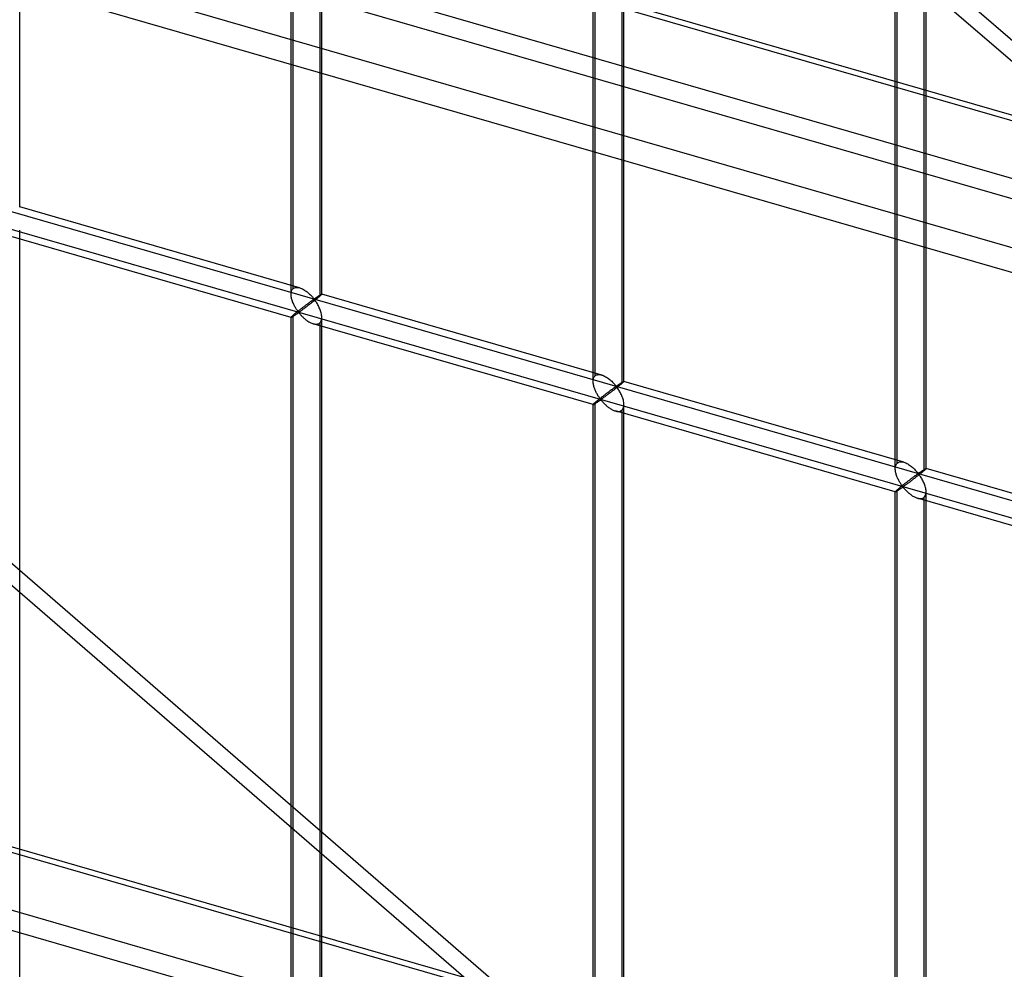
# Model space of a CAD drawing. Header units: millimetres. Extents: x -766 to 748, y -857 to 897.
# Tile 29 of 87: x -332 to -172, y 57 to 211. Entities that reach past the tile are written whole.
import ezdxf

# ---------------------------------------------------------------- set-up
doc = ezdxf.new("R2010")
doc.units = ezdxf.units.MM
doc.layers.add('MAIN-1', color=7, linetype='Continuous')
doc.layers.add('MAIN-2', color=7, linetype='Continuous')

msp = doc.modelspace()

# ---------------------------------------------------------------- linework, layer by layer
at = {"layer": 'MAIN-1'}
for p, q in [((-765.86, 366.54), (390.28, 32.79)), ((396.2, 6.38), (-759.94, 340.13)), ((-765.86, 200.76), (390.28, -132.99))]:
    msp.add_line(p, q, dxfattribs=at)
at = {"layer": 'MAIN-2'}
for p, q in [((-472.71, 469.27), (-80.2, 129.35)), ((-82.33, 127.7), (-474.84, 467.62)), ((-332, 180.71), (-332, 373.26)), ((393.43, 32.74), (-762.71, 366.49)), ((-287.92, 166.54), (-287.92, 359.09)), ((-287.59, 167.46), (-287.59, 359.43)), ((-282.92, 166.54), (-282.92, 359.09)), ((-283.26, 358.18), (-283.26, 166.21)), ((-238.85, 152.38), (-238.85, 344.92)), ((-238.51, 153.29), (-238.51, 345.26)), ((-234.18, 344.01), (-234.18, 152.04)), ((-233.85, 152.38), (-233.85, 344.92)), ((-757.57, 343.52), (398.58, 9.77)), ((-181.89, -8.35), (-574.4, 331.58)), ((-189.44, 139.12), (-189.44, 331.09)), ((395.9, 21.73), (-674.83, 330.82)), ((-576.53, 329.93), (-184.02, -10)), ((-189.77, 138.21), (-189.77, 330.76)), ((-185.11, 329.84), (-185.11, 137.87)), ((-184.77, 138.21), (-184.77, 330.76)), ((-674.06, 327.37), (482.09, -6.38)), ((-431.4, 208.25), (746.4, -131.75)), ((451.83, -49.6), (-431.73, 205.46)), ((393.43, -133.05), (-762.71, 200.7)), ((-286.53, 167.59), (-332, 180.72)), ((-332, -15.59), (-332, 176.96)), ((-287.92, 162.78), (-333.39, 175.91)), ((-287.92, 166.67), (-287.9, 166.81)), ((-287.92, 166.53), (-287.92, 166.67)), ((-287.92, 166.39), (-287.92, 166.53)), ((-287.9, 166.26), (-287.92, 166.39)), ((-287.9, 166.81), (-287.88, 166.94)), ((-287.88, 166.94), (-287.84, 167.07)), ((-287.84, 167.07), (-287.79, 167.18)), ((-287.79, 167.18), (-287.74, 167.29)), ((-287.74, 167.29), (-287.67, 167.38)), ((-287.67, 167.38), (-287.59, 167.46)), ((-287.59, 167.46), (-287.47, 167.54)), ((-287.47, 167.54), (-287.34, 167.6)), ((-287.34, 167.6), (-287.19, 167.64)), ((-287.19, 167.64), (-287.04, 167.66)), ((-287.04, 167.66), (-286.87, 167.65)), ((-286.87, 167.65), (-286.7, 167.63)), ((-286.7, 167.63), (-286.52, 167.59)), ((-286.52, 167.59), (-286.36, 167.53)), ((-286.36, 167.53), (-286.21, 167.47)), ((-286.21, 167.47), (-286.05, 167.4)), ((-286.05, 167.4), (-285.9, 167.31)), ((-285.9, 167.31), (-285.75, 167.22)), ((-285.75, 167.22), (-285.6, 167.12)), ((-285.6, 167.12), (-285.45, 167.02)), ((-285.45, 167.02), (-285.31, 166.91)), ((-285.31, 166.91), (-285.17, 166.8)), ((-285.17, 166.8), (-285.03, 166.68)), ((-285.03, 166.68), (-284.91, 166.56)), ((-284.91, 166.56), (-284.78, 166.44)), ((-284.78, 166.44), (-284.67, 166.33)), ((-283.35, 166.31), (-283.31, 166.34)), ((-283.31, 166.34), (-283.27, 166.37)), ((-283.27, 166.37), (-283.23, 166.39)), ((-283.23, 166.39), (-283.19, 166.42)), ((-283.19, 166.42), (-283.15, 166.44)), ((-283.15, 166.44), (-283.12, 166.46)), ((-283.1, 166.35), (-283.15, 166.31)), ((-283.12, 166.46), (-283.09, 166.48)), ((-283.06, 166.39), (-283.1, 166.35)), ((-283.09, 166.48), (-283.06, 166.5)), ((-283.06, 166.5), (-283.03, 166.51)), ((-283.02, 166.42), (-283.06, 166.39)), ((-283.03, 166.51), (-283.01, 166.52)), ((-282.99, 166.45), (-283.02, 166.42)), ((-283.01, 166.52), (-282.99, 166.53)), ((-282.99, 166.53), (-282.97, 166.54)), ((-282.97, 166.48), (-282.99, 166.45)), ((-282.97, 166.54), (-282.95, 166.55)), ((-282.95, 166.5), (-282.97, 166.48)), ((-282.95, 166.55), (-282.94, 166.55)), ((-282.93, 166.52), (-282.95, 166.5)), ((-282.94, 166.55), (-282.93, 166.55)), ((-282.93, 166.55), (-282.93, 166.55)), ((-282.93, 166.55), (-282.93, 166.55)), ((-282.93, 166.55), (-282.93, 166.55)), ((-282.93, 166.55), (-282.92, 166.55)), ((-237.46, 153.42), (-282.93, 166.55)), ((-282.92, 166.54), (-282.93, 166.53)), ((-282.93, 166.53), (-282.93, 166.52)), ((-282.92, 166.55), (-282.92, 166.54)), ((-282.92, 166.54), (-282.92, 166.54)), ((395.9, -144.06), (-674.83, 165.04)), ((-287.89, 166.12), (-287.9, 166.26)), ((-287.86, 165.98), (-287.89, 166.12)), ((-287.83, 165.85), (-287.86, 165.98)), ((-287.79, 165.71), (-287.83, 165.85)), ((-287.75, 165.57), (-287.79, 165.71)), ((-287.71, 165.43), (-287.75, 165.57)), ((-287.66, 165.3), (-287.71, 165.43)), ((-287.6, 165.16), (-287.66, 165.3)), ((-287.54, 165.03), (-287.6, 165.16)), ((-287.48, 164.9), (-287.54, 165.03)), ((-287.42, 164.77), (-287.48, 164.9)), ((-287.36, 164.64), (-287.42, 164.77)), ((-285.53, 164.75), (-285.61, 164.69)), ((-285.45, 164.81), (-285.53, 164.75)), ((-285.37, 164.87), (-285.45, 164.81)), ((-285.29, 164.93), (-285.37, 164.87)), ((-285.21, 164.99), (-285.29, 164.93)), ((-285.14, 165.04), (-285.21, 164.99)), ((-285.06, 164.78), (-285.18, 164.69)), ((-285.06, 165.1), (-285.14, 165.04)), ((-284.99, 165.15), (-285.06, 165.1)), ((-284.94, 164.87), (-285.06, 164.78)), ((-284.92, 165.2), (-284.99, 165.15)), ((-284.82, 164.96), (-284.94, 164.87)), ((-284.86, 165.25), (-284.92, 165.2)), ((-284.79, 165.3), (-284.86, 165.25)), ((-284.7, 165.05), (-284.82, 164.96)), ((-284.72, 165.35), (-284.79, 165.3)), ((-284.66, 165.39), (-284.72, 165.35)), ((-284.58, 165.15), (-284.7, 165.05)), ((-284.67, 166.33), (-284.56, 166.21)), ((-284.6, 165.44), (-284.66, 165.39)), ((-284.54, 165.48), (-284.6, 165.44)), ((-284.45, 165.24), (-284.58, 165.15)), ((-284.56, 166.21), (-284.46, 166.1)), ((-284.49, 165.52), (-284.54, 165.48)), ((-284.43, 165.56), (-284.49, 165.52)), ((-284.46, 166.1), (-284.36, 166)), ((-284.33, 165.34), (-284.45, 165.24)), ((-284.38, 165.59), (-284.43, 165.56)), ((-284.33, 165.62), (-284.38, 165.59)), ((-284.36, 166), (-284.28, 165.9)), ((-284.29, 165.65), (-284.33, 165.62)), ((-284.2, 165.44), (-284.33, 165.34)), ((-284.24, 165.68), (-284.29, 165.65)), ((-284.28, 165.9), (-284.17, 165.81)), ((-284.17, 165.69), (-284.24, 165.68)), ((-284.08, 165.53), (-284.2, 165.44)), ((-284.17, 165.81), (-284.11, 165.82)), ((-284.07, 165.6), (-284.17, 165.69)), ((-284.11, 165.82), (-284.06, 165.84)), ((-283.96, 165.63), (-284.08, 165.53)), ((-283.99, 165.5), (-284.07, 165.6)), ((-284.06, 165.84), (-284.02, 165.87)), ((-284.02, 165.87), (-283.97, 165.9)), ((-283.91, 165.38), (-283.99, 165.5)), ((-283.97, 165.9), (-283.92, 165.93)), ((-283.84, 165.72), (-283.96, 165.63)), ((-283.92, 165.93), (-283.88, 165.96)), ((-283.83, 165.26), (-283.91, 165.38)), ((-283.88, 165.96), (-283.83, 166)), ((-283.73, 165.81), (-283.84, 165.72)), ((-283.83, 166), (-283.78, 166.03)), ((-283.74, 165.13), (-283.83, 165.26)), ((-283.78, 166.03), (-283.73, 166.06)), ((-283.65, 164.98), (-283.74, 165.13)), ((-283.73, 166.06), (-283.68, 166.1)), ((-283.62, 165.9), (-283.73, 165.81)), ((-283.68, 166.1), (-283.63, 166.13)), ((-283.57, 164.84), (-283.65, 164.98)), ((-283.63, 166.13), (-283.59, 166.16)), ((-283.52, 165.99), (-283.62, 165.9)), ((-283.59, 166.16), (-283.54, 166.19)), ((-283.48, 164.68), (-283.57, 164.84)), ((-283.54, 166.19), (-283.49, 166.22)), ((-283.43, 166.06), (-283.52, 165.99)), ((-283.49, 166.22), (-283.44, 166.26)), ((-283.44, 166.26), (-283.4, 166.29)), ((-283.34, 166.14), (-283.43, 166.06)), ((-283.4, 166.29), (-283.35, 166.31)), ((-283.26, 166.21), (-283.34, 166.14)), ((-283.2, 166.26), (-283.26, 166.21)), ((-283.15, 166.31), (-283.2, 166.26)), ((-287.53, 163.17), (-287.59, 163.13)), ((-287.47, 163.22), (-287.53, 163.17)), ((-287.41, 163.28), (-287.47, 163.22)), ((-287.34, 163.33), (-287.41, 163.28)), ((-287.29, 164.52), (-287.36, 164.64)), ((-287.35, 163.11), (-287.29, 163.16)), ((-287.27, 163.39), (-287.34, 163.33)), ((-287.22, 164.4), (-287.29, 164.52)), ((-287.29, 163.16), (-287.22, 163.2)), ((-287.2, 163.45), (-287.27, 163.39)), ((-287.16, 164.29), (-287.22, 164.4)), ((-287.22, 163.2), (-287.15, 163.25)), ((-287.13, 163.51), (-287.2, 163.45)), ((-287.09, 164.18), (-287.16, 164.29)), ((-287.15, 163.25), (-287.08, 163.29)), ((-287.05, 163.58), (-287.13, 163.51)), ((-287.02, 164.08), (-287.09, 164.18)), ((-287.08, 163.29), (-287.01, 163.34)), ((-286.97, 163.64), (-287.05, 163.58)), ((-286.95, 163.98), (-287.02, 164.08)), ((-287.01, 163.34), (-286.95, 163.38)), ((-286.88, 163.71), (-286.97, 163.64)), ((-286.89, 163.88), (-286.95, 163.98)), ((-286.95, 163.38), (-286.88, 163.43)), ((-286.82, 163.8), (-286.89, 163.88)), ((-286.8, 163.77), (-286.88, 163.71)), ((-286.88, 163.43), (-286.82, 163.47)), ((-286.76, 163.72), (-286.82, 163.8)), ((-286.82, 163.47), (-286.76, 163.51)), ((-286.72, 163.84), (-286.8, 163.77)), ((-286.68, 163.65), (-286.76, 163.72)), ((-286.76, 163.51), (-286.67, 163.52)), ((-286.63, 163.91), (-286.72, 163.84)), ((-286.59, 163.66), (-286.68, 163.65)), ((-286.67, 163.52), (-286.59, 163.46)), ((-286.54, 163.98), (-286.63, 163.91)), ((-286.52, 163.7), (-286.59, 163.66)), ((-286.59, 163.46), (-286.52, 163.38)), ((-286.45, 164.04), (-286.54, 163.98)), ((-286.45, 163.75), (-286.52, 163.7)), ((-286.52, 163.38), (-286.45, 163.3)), ((-286.37, 164.11), (-286.45, 164.04)), ((-286.38, 163.8), (-286.45, 163.75)), ((-286.45, 163.3), (-286.37, 163.22)), ((-286.3, 163.86), (-286.38, 163.8)), ((-286.28, 164.18), (-286.37, 164.11)), ((-286.37, 163.22), (-286.3, 163.13)), ((-286.22, 163.92), (-286.3, 163.86)), ((-286.19, 164.25), (-286.28, 164.18)), ((-286.13, 163.98), (-286.22, 163.92)), ((-286.11, 164.31), (-286.19, 164.25)), ((-286.04, 164.05), (-286.13, 163.98)), ((-286.03, 164.38), (-286.11, 164.31)), ((-285.94, 164.12), (-286.04, 164.05)), ((-285.94, 164.44), (-286.03, 164.38)), ((-285.86, 164.5), (-285.94, 164.44)), ((-285.84, 164.19), (-285.94, 164.12)), ((-285.77, 164.57), (-285.86, 164.5)), ((-285.74, 164.27), (-285.84, 164.19)), ((-285.69, 164.63), (-285.77, 164.57)), ((-285.63, 164.35), (-285.74, 164.27)), ((-285.61, 164.69), (-285.69, 164.63)), ((-285.52, 164.43), (-285.63, 164.35)), ((-285.41, 164.51), (-285.52, 164.43)), ((-285.29, 164.6), (-285.41, 164.51)), ((-285.18, 164.69), (-285.29, 164.6)), ((-283.4, 164.52), (-283.48, 164.68)), ((-283.33, 164.36), (-283.4, 164.52)), ((-283.25, 164.19), (-283.33, 164.36)), ((-283.18, 164.02), (-283.25, 164.19)), ((-283.12, 163.84), (-283.18, 164.02)), ((-283.07, 163.67), (-283.12, 163.84)), ((-283.02, 163.5), (-283.07, 163.67)), ((-282.98, 163.32), (-283.02, 163.5)), ((-282.95, 163.15), (-282.98, 163.32)), ((-282.93, 162.98), (-282.95, 163.15)), ((-674.06, 161.59), (482.09, -172.16)), ((-287.9, 162.83), (-287.92, 162.8)), ((-287.92, 162.8), (-287.92, 162.79)), ((-287.92, 162.79), (-287.92, 162.79)), ((-287.92, 162.79), (-287.92, 162.79)), ((-287.92, 162.79), (-287.92, 162.79)), ((-287.92, 162.79), (-287.92, 162.79)), ((-287.92, 162.79), (-287.92, 162.79)), ((-287.92, 162.79), (-287.92, 162.78)), ((-287.92, 162.78), (-287.9, 162.79)), ((-287.92, -29.76), (-287.92, 162.79)), ((-287.88, 162.86), (-287.9, 162.83)), ((-287.9, 162.79), (-287.88, 162.79)), ((-287.84, 162.89), (-287.88, 162.86)), ((-287.88, 162.79), (-287.86, 162.8)), ((-287.86, 162.8), (-287.83, 162.82)), ((-287.79, 162.94), (-287.84, 162.89)), ((-287.83, 162.82), (-287.79, 162.84)), ((-287.74, 163), (-287.79, 162.94)), ((-287.79, 162.84), (-287.75, 162.86)), ((-287.75, 162.86), (-287.7, 162.89)), ((-287.67, 163.06), (-287.74, 163)), ((-287.7, 162.89), (-287.65, 162.92)), ((-287.59, 163.13), (-287.67, 163.06)), ((-287.65, 162.92), (-287.6, 162.95)), ((-287.6, 162.95), (-287.54, 162.99)), ((-287.59, -28.84), (-287.59, 163.13)), ((-287.54, 162.99), (-287.48, 163.03)), ((-287.48, 163.03), (-287.42, 163.07)), ((-287.42, 163.07), (-287.35, 163.11)), ((-286.3, 163.13), (-286.21, 163.04)), ((-286.21, 163.04), (-286.12, 162.95)), ((-286.12, 162.95), (-286.03, 162.86)), ((-286.03, 162.86), (-285.93, 162.77)), ((-285.93, 162.77), (-285.84, 162.67)), ((-285.84, 162.67), (-285.73, 162.58)), ((-285.73, 162.58), (-285.63, 162.49)), ((-285.63, 162.49), (-285.52, 162.4)), ((-285.52, 162.4), (-285.4, 162.32)), ((-285.4, 162.32), (-285.29, 162.24)), ((-285.29, 162.24), (-285.17, 162.16)), ((-285.17, 162.16), (-285.05, 162.08)), ((-285.05, 162.08), (-284.93, 162.01)), ((-284.93, 162.01), (-284.82, 161.95)), ((-284.82, 161.95), (-284.7, 161.89)), ((-284.7, 161.89), (-284.57, 161.84)), ((-284.57, 161.84), (-284.45, 161.79)), ((-284.45, 161.79), (-284.32, 161.75)), ((-284.32, 161.75), (-284.19, 161.71)), ((-238.84, 148.62), (-284.32, 161.75)), ((-284.19, 161.71), (-284.05, 161.69)), ((-284.05, 161.69), (-283.92, 161.68)), ((-283.92, 161.68), (-283.79, 161.68)), ((-283.79, 161.68), (-283.67, 161.69)), ((-283.67, 161.69), (-283.55, 161.72)), ((-283.55, 161.72), (-283.45, 161.76)), ((-283.45, 161.76), (-283.35, 161.81)), ((-283.35, 161.81), (-283.26, 161.88)), ((-283.26, 161.88), (-283.16, 161.99)), ((-283.26, 161.88), (-283.26, -30.09)), ((-283.16, 161.99), (-283.07, 162.12)), ((-283.07, 162.12), (-283, 162.27)), ((-283, 162.27), (-282.96, 162.43)), ((-282.96, 162.43), (-282.93, 162.61)), ((-282.92, 162.81), (-282.93, 162.98)), ((-282.93, 162.61), (-282.92, 162.81)), ((-282.92, -29.76), (-282.92, 162.79)), ((-238.85, 152.36), (-238.84, 152.51)), ((-238.84, 152.23), (-238.85, 152.36)), ((-238.84, 152.51), (-238.83, 152.65)), ((-238.83, 152.09), (-238.84, 152.23)), ((-238.83, 152.65), (-238.8, 152.78)), ((-238.81, 151.95), (-238.83, 152.09)), ((-238.79, 151.82), (-238.81, 151.95)), ((-238.8, 152.78), (-238.77, 152.9)), ((-238.77, 152.9), (-238.72, 153.02)), ((-238.72, 153.02), (-238.66, 153.12)), ((-238.66, 153.12), (-238.59, 153.21)), ((-238.59, 153.21), (-238.51, 153.29)), ((-238.51, 153.29), (-238.4, 153.37)), ((-238.4, 153.37), (-238.26, 153.43)), ((-238.26, 153.43), (-238.12, 153.47)), ((-238.12, 153.47), (-237.96, 153.49)), ((-237.96, 153.49), (-237.8, 153.49)), ((-237.8, 153.49), (-237.62, 153.46)), ((-237.62, 153.46), (-237.45, 153.42)), ((-237.45, 153.42), (-237.29, 153.37)), ((-237.29, 153.37), (-237.13, 153.3)), ((-237.13, 153.3), (-236.98, 153.23)), ((-236.98, 153.23), (-236.82, 153.15)), ((-236.82, 153.15), (-236.67, 153.06)), ((-236.67, 153.06), (-236.52, 152.96)), ((-236.52, 152.96), (-236.37, 152.85)), ((-236.37, 152.85), (-236.23, 152.74)), ((-236.23, 152.74), (-236.09, 152.63)), ((-236.09, 152.63), (-235.96, 152.51)), ((-235.96, 152.51), (-235.83, 152.4)), ((-235.83, 152.4), (-235.71, 152.28)), ((-235.71, 152.28), (-235.59, 152.16)), ((-235.59, 152.16), (-235.48, 152.04)), ((-235.48, 152.04), (-235.38, 151.93)), ((-234.61, 151.93), (-234.56, 151.96)), ((-234.56, 151.96), (-234.51, 151.99)), ((-234.51, 151.99), (-234.46, 152.03)), ((-234.46, 152.03), (-234.42, 152.06)), ((-234.42, 152.06), (-234.37, 152.09)), ((-234.37, 152.09), (-234.32, 152.12)), ((-234.26, 151.97), (-234.35, 151.9)), ((-234.32, 152.12), (-234.28, 152.15)), ((-234.28, 152.15), (-234.24, 152.18)), ((-234.18, 152.04), (-234.26, 151.97)), ((-234.24, 152.18), (-234.19, 152.2)), ((-234.19, 152.2), (-234.15, 152.23)), ((-234.13, 152.09), (-234.18, 152.04)), ((-234.15, 152.23), (-234.11, 152.25)), ((-234.07, 152.14), (-234.13, 152.09)), ((-234.11, 152.25), (-234.08, 152.27)), ((-234.08, 152.27), (-234.04, 152.29)), ((-234.02, 152.18), (-234.07, 152.14)), ((-234.04, 152.29), (-234.01, 152.31)), ((-233.98, 152.22), (-234.02, 152.18)), ((-234.01, 152.31), (-233.98, 152.33)), ((-233.98, 152.33), (-233.96, 152.34)), ((-233.95, 152.26), (-233.98, 152.22)), ((-233.96, 152.34), (-233.93, 152.36)), ((-233.92, 152.29), (-233.95, 152.26)), ((-233.93, 152.36), (-233.91, 152.37)), ((-233.89, 152.31), (-233.92, 152.29)), ((-233.91, 152.37), (-233.89, 152.37)), ((-233.89, 152.37), (-233.88, 152.38)), ((-233.87, 152.34), (-233.89, 152.31)), ((-233.88, 152.38), (-233.86, 152.38)), ((-233.86, 152.35), (-233.87, 152.34)), ((-233.86, 152.38), (-233.86, 152.38)), ((-233.86, 152.38), (-233.85, 152.38)), ((-233.85, 152.37), (-233.86, 152.35)), ((-233.85, 152.38), (-233.85, 152.38)), ((-233.85, 152.38), (-233.85, 152.38)), ((-233.85, 152.38), (-233.85, 152.38)), ((-233.85, 152.38), (-233.85, 152.38)), ((-233.85, 152.38), (-233.85, 152.38)), ((-233.85, 152.38), (-233.85, 152.37)), ((-188.38, 139.26), (-233.85, 152.38)), ((-238.75, 151.68), (-238.79, 151.82)), ((-238.72, 151.54), (-238.75, 151.68)), ((-238.68, 151.41), (-238.72, 151.54)), ((-238.63, 151.27), (-238.68, 151.41)), ((-238.58, 151.13), (-238.63, 151.27)), ((-238.53, 151), (-238.58, 151.13)), ((-238.47, 150.86), (-238.53, 151)), ((-238.41, 150.73), (-238.47, 150.86)), ((-238.35, 150.6), (-238.41, 150.73)), ((-238.28, 150.48), (-238.35, 150.6)), ((-238.22, 150.36), (-238.28, 150.48)), ((-238.15, 150.24), (-238.22, 150.36)), ((-236.7, 150.4), (-236.78, 150.34)), ((-236.62, 150.46), (-236.7, 150.4)), ((-236.53, 150.53), (-236.62, 150.46)), ((-236.45, 150.59), (-236.53, 150.53)), ((-236.37, 150.65), (-236.45, 150.59)), ((-236.33, 150.35), (-236.45, 150.26)), ((-236.29, 150.71), (-236.37, 150.65)), ((-236.22, 150.43), (-236.33, 150.35)), ((-236.21, 150.77), (-236.29, 150.71)), ((-236.1, 150.52), (-236.22, 150.43)), ((-236.14, 150.82), (-236.21, 150.77)), ((-236.06, 150.88), (-236.14, 150.82)), ((-235.98, 150.61), (-236.1, 150.52)), ((-235.99, 150.93), (-236.06, 150.88)), ((-235.92, 150.99), (-235.99, 150.93)), ((-235.86, 150.7), (-235.98, 150.61)), ((-235.85, 151.04), (-235.92, 150.99)), ((-235.74, 150.79), (-235.86, 150.7)), ((-235.78, 151.09), (-235.85, 151.04)), ((-235.71, 151.13), (-235.78, 151.09)), ((-235.62, 150.88), (-235.74, 150.79)), ((-235.65, 151.18), (-235.71, 151.13)), ((-235.59, 151.23), (-235.65, 151.18)), ((-235.5, 150.98), (-235.62, 150.88)), ((-235.53, 151.27), (-235.59, 151.23)), ((-235.47, 151.31), (-235.53, 151.27)), ((-235.38, 151.07), (-235.5, 150.98)), ((-235.41, 151.35), (-235.47, 151.31)), ((-235.36, 151.39), (-235.41, 151.35)), ((-235.38, 151.93), (-235.29, 151.83)), ((-235.25, 151.17), (-235.38, 151.07)), ((-235.31, 151.42), (-235.36, 151.39)), ((-235.26, 151.46), (-235.31, 151.42)), ((-235.29, 151.83), (-235.2, 151.73)), ((-235.21, 151.49), (-235.26, 151.46)), ((-235.13, 151.27), (-235.25, 151.17)), ((-235.16, 151.51), (-235.21, 151.49)), ((-235.2, 151.73), (-235.1, 151.64)), ((-235.1, 151.52), (-235.16, 151.51)), ((-235.01, 151.37), (-235.13, 151.27)), ((-235.1, 151.64), (-235.03, 151.65)), ((-235, 151.43), (-235.1, 151.52)), ((-235.03, 151.65), (-234.99, 151.68)), ((-234.89, 151.46), (-235.01, 151.37)), ((-234.92, 151.33), (-235, 151.43)), ((-234.99, 151.68), (-234.94, 151.7)), ((-234.94, 151.7), (-234.9, 151.73)), ((-234.84, 151.22), (-234.92, 151.33)), ((-234.9, 151.73), (-234.85, 151.77)), ((-234.77, 151.56), (-234.89, 151.46)), ((-234.85, 151.77), (-234.8, 151.8)), ((-234.75, 151.09), (-234.84, 151.22)), ((-234.8, 151.8), (-234.75, 151.83)), ((-234.66, 151.65), (-234.77, 151.56)), ((-234.75, 151.83), (-234.71, 151.86)), ((-234.67, 150.96), (-234.75, 151.09)), ((-234.71, 151.86), (-234.66, 151.9)), ((-234.58, 150.82), (-234.67, 150.96)), ((-234.66, 151.9), (-234.61, 151.93)), ((-234.55, 151.73), (-234.66, 151.65)), ((-234.49, 150.67), (-234.58, 150.82)), ((-234.45, 151.82), (-234.55, 151.73)), ((-234.41, 150.52), (-234.49, 150.67)), ((-234.35, 151.9), (-234.45, 151.82)), ((-234.33, 150.36), (-234.41, 150.52)), ((-234.25, 150.19), (-234.33, 150.36)), ((-238.72, 148.77), (-238.77, 148.73)), ((-238.66, 148.83), (-238.72, 148.77)), ((-238.59, 148.89), (-238.66, 148.83)), ((-238.63, 148.72), (-238.58, 148.75)), ((-238.51, 148.96), (-238.59, 148.89)), ((-238.58, 148.75), (-238.52, 148.79)), ((-238.52, 148.79), (-238.46, 148.82)), ((-238.46, 149.01), (-238.51, 148.96)), ((-238.51, -43.01), (-238.51, 148.96)), ((-238.4, 149.06), (-238.46, 149.01)), ((-238.46, 148.82), (-238.4, 148.86)), ((-238.34, 149.11), (-238.4, 149.06)), ((-238.4, 148.86), (-238.34, 148.9)), ((-238.27, 149.17), (-238.34, 149.11)), ((-238.34, 148.9), (-238.28, 148.95)), ((-238.28, 148.95), (-238.21, 148.99)), ((-238.2, 149.22), (-238.27, 149.17)), ((-238.21, 148.99), (-238.14, 149.03)), ((-238.13, 149.28), (-238.2, 149.22)), ((-238.08, 150.12), (-238.15, 150.24)), ((-238.14, 149.03), (-238.07, 149.08)), ((-238.05, 149.35), (-238.13, 149.28)), ((-238.01, 150.01), (-238.08, 150.12)), ((-238.07, 149.08), (-238.01, 149.13)), ((-237.97, 149.41), (-238.05, 149.35)), ((-237.94, 149.91), (-238.01, 150.01)), ((-238.01, 149.13), (-237.94, 149.17)), ((-237.89, 149.47), (-237.97, 149.41)), ((-237.88, 149.81), (-237.94, 149.91)), ((-237.94, 149.17), (-237.87, 149.22)), ((-237.81, 149.54), (-237.89, 149.47)), ((-237.81, 149.72), (-237.88, 149.81)), ((-237.87, 149.22), (-237.81, 149.26)), ((-237.75, 149.63), (-237.81, 149.72)), ((-237.73, 149.61), (-237.81, 149.54)), ((-237.81, 149.26), (-237.74, 149.3)), ((-237.69, 149.55), (-237.75, 149.63)), ((-237.74, 149.3), (-237.68, 149.34)), ((-237.64, 149.67), (-237.73, 149.61)), ((-237.61, 149.48), (-237.69, 149.55)), ((-237.68, 149.34), (-237.6, 149.36)), ((-237.55, 149.74), (-237.64, 149.67)), ((-237.52, 149.5), (-237.61, 149.48)), ((-237.6, 149.36), (-237.51, 149.29)), ((-237.47, 149.81), (-237.55, 149.74)), ((-237.45, 149.54), (-237.52, 149.5)), ((-237.51, 149.29), (-237.44, 149.22)), ((-237.38, 149.88), (-237.47, 149.81)), ((-237.38, 149.58), (-237.45, 149.54)), ((-237.44, 149.22), (-237.37, 149.14)), ((-237.29, 149.95), (-237.38, 149.88)), ((-237.31, 149.63), (-237.38, 149.58)), ((-237.37, 149.14), (-237.3, 149.05)), ((-237.23, 149.69), (-237.31, 149.63)), ((-237.3, 149.05), (-237.22, 148.97)), ((-237.21, 150.01), (-237.29, 149.95)), ((-237.14, 149.75), (-237.23, 149.69)), ((-237.22, 148.97), (-237.14, 148.88)), ((-237.12, 150.08), (-237.21, 150.01)), ((-237.05, 149.81), (-237.14, 149.75)), ((-237.14, 148.88), (-237.05, 148.78)), ((-237.03, 150.15), (-237.12, 150.08)), ((-236.96, 149.88), (-237.05, 149.81)), ((-237.05, 148.78), (-236.96, 148.69)), ((-236.95, 150.21), (-237.03, 150.15)), ((-236.87, 149.95), (-236.96, 149.88)), ((-236.87, 150.27), (-236.95, 150.21)), ((-236.78, 150.34), (-236.87, 150.27)), ((-236.77, 150.02), (-236.87, 149.95)), ((-236.66, 150.1), (-236.77, 150.02)), ((-236.56, 150.18), (-236.66, 150.1)), ((-236.45, 150.26), (-236.56, 150.18)), ((-234.18, 150.02), (-234.25, 150.19)), ((-234.11, 149.85), (-234.18, 150.02)), ((-234.05, 149.68), (-234.11, 149.85)), ((-233.99, 149.5), (-234.05, 149.68)), ((-233.94, 149.33), (-233.99, 149.5)), ((-233.91, 149.16), (-233.94, 149.33)), ((-233.88, 148.98), (-233.91, 149.16)), ((-233.86, 148.81), (-233.88, 148.98)), ((-233.85, 148.64), (-233.86, 148.81)), ((-238.84, 148.64), (-238.85, 148.62)), ((-238.85, -43.92), (-238.85, 148.63)), ((-238.85, 148.62), (-238.85, 148.62)), ((-238.85, 148.62), (-238.85, 148.62)), ((-238.85, 148.62), (-238.85, 148.62)), ((-238.85, 148.62), (-238.84, 148.62)), ((-238.83, 148.66), (-238.84, 148.64)), ((-238.84, 148.62), (-238.84, 148.62)), ((-238.84, 148.62), (-238.84, 148.62)), ((-238.84, 148.62), (-238.83, 148.62)), ((-238.8, 148.69), (-238.83, 148.66)), ((-238.83, 148.62), (-238.81, 148.62)), ((-238.81, 148.62), (-238.78, 148.64)), ((-238.77, 148.73), (-238.8, 148.69)), ((-238.78, 148.64), (-238.75, 148.65)), ((-238.75, 148.65), (-238.71, 148.67)), ((-238.71, 148.67), (-238.67, 148.69)), ((-238.67, 148.69), (-238.63, 148.72)), ((-236.96, 148.69), (-236.86, 148.6)), ((-236.86, 148.6), (-236.76, 148.51)), ((-236.76, 148.51), (-236.66, 148.42)), ((-236.66, 148.42), (-236.55, 148.33)), ((-236.55, 148.33), (-236.44, 148.24)), ((-236.44, 148.24), (-236.33, 148.15)), ((-236.33, 148.15), (-236.21, 148.07)), ((-236.21, 148.07), (-236.1, 147.99)), ((-236.1, 147.99), (-235.98, 147.92)), ((-235.98, 147.92), (-235.86, 147.85)), ((-235.86, 147.85), (-235.74, 147.78)), ((-235.74, 147.78), (-235.62, 147.72)), ((-235.62, 147.72), (-235.5, 147.67)), ((-235.5, 147.67), (-235.37, 147.62)), ((-235.37, 147.62), (-235.25, 147.58)), ((-235.25, 147.58), (-235.11, 147.55)), ((-189.77, 134.45), (-235.24, 147.58)), ((-235.11, 147.55), (-234.98, 147.52)), ((-234.98, 147.52), (-234.84, 147.51)), ((-234.84, 147.51), (-234.72, 147.51)), ((-234.72, 147.51), (-234.59, 147.52)), ((-234.59, 147.52), (-234.48, 147.55)), ((-234.48, 147.55), (-234.37, 147.59)), ((-234.37, 147.59), (-234.27, 147.64)), ((-234.27, 147.64), (-234.18, 147.71)), ((-234.18, 147.71), (-234.08, 147.82)), ((-234.18, 147.71), (-234.18, -44.26)), ((-234.08, 147.82), (-234, 147.95)), ((-234, 147.95), (-233.93, 148.1)), ((-233.93, 148.1), (-233.88, 148.27)), ((-233.88, 148.27), (-233.86, 148.45)), ((-233.86, 148.45), (-233.85, 148.64)), ((-233.85, -43.92), (-233.85, 148.63)), ((-189.44, 139.12), (-189.32, 139.21)), ((-189.32, 139.21), (-189.19, 139.27)), ((-189.19, 139.27), (-189.04, 139.31)), ((-189.04, 139.31), (-188.89, 139.33)), ((-188.89, 139.33), (-188.72, 139.32)), ((-188.72, 139.32), (-188.55, 139.3)), ((-188.55, 139.3), (-188.37, 139.25)), ((-188.37, 139.25), (-188.21, 139.2)), ((-188.21, 139.2), (-188.06, 139.14)), ((-189.77, 138.34), (-189.75, 138.48)), ((-189.77, 138.2), (-189.77, 138.34)), ((-189.77, 138.06), (-189.77, 138.2)), ((-189.76, 137.92), (-189.77, 138.06)), ((-189.74, 137.79), (-189.76, 137.92)), ((-189.75, 138.48), (-189.73, 138.61)), ((-189.71, 137.65), (-189.74, 137.79)), ((-189.73, 138.61), (-189.69, 138.74)), ((-189.68, 137.51), (-189.71, 137.65)), ((-189.69, 138.74), (-189.64, 138.85)), ((-189.64, 138.85), (-189.59, 138.95)), ((-189.59, 138.95), (-189.52, 139.04)), ((-189.52, 139.04), (-189.44, 139.12)), ((-188.06, 139.14), (-187.9, 139.06)), ((-187.9, 139.06), (-187.75, 138.98)), ((-187.75, 138.98), (-187.6, 138.89)), ((-187.6, 138.89), (-187.45, 138.79)), ((-187.45, 138.79), (-187.3, 138.69)), ((-187.3, 138.69), (-187.16, 138.58)), ((-187.16, 138.58), (-187.02, 138.46)), ((-187.02, 138.46), (-186.88, 138.35)), ((-186.88, 138.35), (-186.76, 138.23)), ((-186.76, 138.23), (-186.63, 138.11)), ((-186.63, 138.11), (-186.52, 137.99)), ((-186.52, 137.99), (-186.41, 137.88)), ((-186.41, 137.88), (-186.31, 137.77)), ((-186.31, 137.77), (-186.22, 137.66)), ((-186.22, 137.66), (-186.13, 137.56)), ((-186.13, 137.56), (-186.02, 137.48)), ((-185.87, 137.54), (-185.82, 137.57)), ((-185.82, 137.57), (-185.78, 137.6)), ((-185.78, 137.6), (-185.73, 137.63)), ((-185.73, 137.63), (-185.68, 137.66)), ((-185.68, 137.66), (-185.63, 137.7)), ((-185.63, 137.7), (-185.58, 137.73)), ((-185.58, 137.73), (-185.53, 137.76)), ((-185.47, 137.57), (-185.58, 137.48)), ((-185.53, 137.76), (-185.48, 137.8)), ((-185.48, 137.8), (-185.44, 137.83)), ((-185.37, 137.65), (-185.47, 137.57)), ((-185.44, 137.83), (-185.39, 137.86)), ((-185.39, 137.86), (-185.34, 137.89)), ((-185.28, 137.73), (-185.37, 137.65)), ((-185.34, 137.89), (-185.29, 137.92)), ((-185.29, 137.92), (-185.25, 137.95)), ((-185.19, 137.81), (-185.28, 137.73)), ((-185.25, 137.95), (-185.2, 137.98)), ((-185.2, 137.98), (-185.16, 138.01)), ((-185.11, 137.87), (-185.19, 137.81)), ((-185.16, 138.01), (-185.12, 138.04)), ((-185.12, 138.04), (-185.08, 138.06)), ((-185.05, 137.92), (-185.11, 137.87)), ((-185.08, 138.06), (-185.04, 138.09)), ((-185, 137.97), (-185.05, 137.92)), ((-185.04, 138.09), (-185, 138.11)), ((-185, 138.11), (-184.97, 138.13)), ((-184.95, 138.02), (-185, 137.97)), ((-184.97, 138.13), (-184.94, 138.15)), ((-184.91, 138.06), (-184.95, 138.02)), ((-184.94, 138.15), (-184.91, 138.16)), ((-184.91, 138.16), (-184.88, 138.18)), ((-184.87, 138.09), (-184.91, 138.06)), ((-184.88, 138.18), (-184.86, 138.19)), ((-184.84, 138.12), (-184.87, 138.09)), ((-184.86, 138.19), (-184.84, 138.2)), ((-184.84, 138.2), (-184.82, 138.21)), ((-184.82, 138.15), (-184.84, 138.12)), ((-184.82, 138.21), (-184.8, 138.21)), ((-184.8, 138.17), (-184.82, 138.15)), ((-184.8, 138.21), (-184.79, 138.22)), ((-184.78, 138.19), (-184.8, 138.17)), ((-184.79, 138.22), (-184.78, 138.22)), ((-184.78, 138.22), (-184.78, 138.22)), ((-184.78, 138.22), (-184.78, 138.21)), ((-139.31, 125.09), (-184.78, 138.22)), ((-184.78, 138.21), (-184.78, 138.21)), ((-184.78, 138.21), (-184.78, 138.21)), ((-184.78, 138.21), (-184.77, 138.21)), ((-184.77, 138.21), (-184.78, 138.2)), ((-184.78, 138.2), (-184.78, 138.19)), ((-184.77, 138.21), (-184.77, 138.21)), ((-189.64, 137.38), (-189.68, 137.51)), ((-189.6, 137.24), (-189.64, 137.38)), ((-189.56, 137.1), (-189.6, 137.24)), ((-189.51, 136.96), (-189.56, 137.1)), ((-189.45, 136.83), (-189.51, 136.96)), ((-189.4, 136.7), (-189.45, 136.83)), ((-189.33, 136.56), (-189.4, 136.7)), ((-189.27, 136.44), (-189.33, 136.56)), ((-189.21, 136.31), (-189.27, 136.44)), ((-189.14, 136.19), (-189.21, 136.31)), ((-189.07, 136.07), (-189.14, 136.19)), ((-189.01, 135.96), (-189.07, 136.07)), ((-188.94, 135.85), (-189.01, 135.96)), ((-187.96, 135.98), (-188.04, 135.91)), ((-187.88, 136.04), (-187.96, 135.98)), ((-187.79, 136.11), (-187.88, 136.04)), ((-187.71, 136.17), (-187.79, 136.11)), ((-187.62, 136.23), (-187.71, 136.17)), ((-187.54, 136.3), (-187.62, 136.23)), ((-187.48, 136.01), (-187.59, 135.93)), ((-187.46, 136.36), (-187.54, 136.3)), ((-187.37, 136.09), (-187.48, 136.01)), ((-187.38, 136.42), (-187.46, 136.36)), ((-187.3, 136.48), (-187.38, 136.42)), ((-187.26, 136.18), (-187.37, 136.09)), ((-187.22, 136.54), (-187.3, 136.48)), ((-187.14, 136.27), (-187.26, 136.18)), ((-187.14, 136.6), (-187.22, 136.54)), ((-187.06, 136.66), (-187.14, 136.6)), ((-187.03, 136.35), (-187.14, 136.27)), ((-186.99, 136.71), (-187.06, 136.66)), ((-186.91, 136.44), (-187.03, 136.35)), ((-186.91, 136.77), (-186.99, 136.71)), ((-186.84, 136.82), (-186.91, 136.77)), ((-186.79, 136.53), (-186.91, 136.44)), ((-186.77, 136.87), (-186.84, 136.82)), ((-186.67, 136.63), (-186.79, 136.53)), ((-186.71, 136.92), (-186.77, 136.87)), ((-186.64, 136.97), (-186.71, 136.92)), ((-186.55, 136.72), (-186.67, 136.63)), ((-186.57, 137.02), (-186.64, 136.97)), ((-186.51, 137.06), (-186.57, 137.02)), ((-186.43, 136.81), (-186.55, 136.72)), ((-186.45, 137.1), (-186.51, 137.06)), ((-186.39, 137.15), (-186.45, 137.1)), ((-186.3, 136.91), (-186.43, 136.81)), ((-186.34, 137.18), (-186.39, 137.15)), ((-186.28, 137.22), (-186.34, 137.18)), ((-186.18, 137.01), (-186.3, 136.91)), ((-186.23, 137.26), (-186.28, 137.22)), ((-186.18, 137.29), (-186.23, 137.26)), ((-186.14, 137.32), (-186.18, 137.29)), ((-186.05, 137.1), (-186.18, 137.01)), ((-186.09, 137.35), (-186.14, 137.32)), ((-186.02, 137.35), (-186.09, 137.35)), ((-185.93, 137.2), (-186.05, 137.1)), ((-186.02, 137.48), (-185.96, 137.49)), ((-185.92, 137.27), (-186.02, 137.35)), ((-185.96, 137.49), (-185.91, 137.51)), ((-185.81, 137.3), (-185.93, 137.2)), ((-185.84, 137.16), (-185.92, 137.27)), ((-185.91, 137.51), (-185.87, 137.54)), ((-185.76, 137.05), (-185.84, 137.16)), ((-185.69, 137.39), (-185.81, 137.3)), ((-185.68, 136.93), (-185.76, 137.05)), ((-185.58, 137.48), (-185.69, 137.39)), ((-185.59, 136.79), (-185.68, 136.93)), ((-185.5, 136.65), (-185.59, 136.79)), ((-185.42, 136.5), (-185.5, 136.65)), ((-185.34, 136.35), (-185.42, 136.5)), ((-185.25, 136.19), (-185.34, 136.35)), ((-185.18, 136.03), (-185.25, 136.19)), ((-185.1, 135.86), (-185.18, 136.03)), ((-189.75, 134.49), (-189.77, 134.47)), ((-189.77, 134.47), (-189.77, 134.46)), ((-189.77, 134.46), (-189.77, 134.46)), ((-189.77, 134.46), (-189.77, 134.45)), ((-189.77, -58.09), (-189.77, 134.46)), ((-189.77, 134.45), (-189.77, 134.45)), ((-189.77, 134.45), (-189.77, 134.45)), ((-189.77, 134.45), (-189.77, 134.45)), ((-189.77, 134.45), (-189.77, 134.45)), ((-189.77, 134.45), (-189.75, 134.45)), ((-189.73, 134.52), (-189.75, 134.49)), ((-189.75, 134.45), (-189.73, 134.46)), ((-189.69, 134.56), (-189.73, 134.52)), ((-189.73, 134.46), (-189.71, 134.47)), ((-189.71, 134.47), (-189.68, 134.48)), ((-189.64, 134.61), (-189.69, 134.56)), ((-189.68, 134.48), (-189.64, 134.5)), ((-189.59, 134.66), (-189.64, 134.61)), ((-189.64, 134.5), (-189.6, 134.53)), ((-189.6, 134.53), (-189.55, 134.55)), ((-189.52, 134.72), (-189.59, 134.66)), ((-189.55, 134.55), (-189.5, 134.59)), ((-189.44, 134.79), (-189.52, 134.72)), ((-189.5, 134.59), (-189.45, 134.62)), ((-189.45, 134.62), (-189.39, 134.66)), ((-189.38, 134.84), (-189.44, 134.79)), ((-189.44, -57.18), (-189.44, 134.79)), ((-189.39, 134.66), (-189.33, 134.69)), ((-189.32, 134.89), (-189.38, 134.84)), ((-189.33, 134.69), (-189.27, 134.74)), ((-189.26, 134.94), (-189.32, 134.89)), ((-189.27, 134.74), (-189.2, 134.78)), ((-189.19, 135), (-189.26, 134.94)), ((-189.2, 134.78), (-189.14, 134.82)), ((-189.12, 135.06), (-189.19, 135)), ((-189.14, 134.82), (-189.07, 134.87)), ((-189.05, 135.12), (-189.12, 135.06)), ((-189.07, 134.87), (-189, 134.91)), ((-188.98, 135.18), (-189.05, 135.12)), ((-189, 134.91), (-188.93, 134.96)), ((-188.9, 135.24), (-188.98, 135.18)), ((-188.87, 135.74), (-188.94, 135.85)), ((-188.93, 134.96), (-188.86, 135.01)), ((-188.82, 135.31), (-188.9, 135.24)), ((-188.8, 135.64), (-188.87, 135.74)), ((-188.86, 135.01), (-188.8, 135.05)), ((-188.73, 135.37), (-188.82, 135.31)), ((-188.74, 135.55), (-188.8, 135.64)), ((-188.8, 135.05), (-188.73, 135.09)), ((-188.67, 135.47), (-188.74, 135.55)), ((-188.65, 135.44), (-188.73, 135.37)), ((-188.73, 135.09), (-188.67, 135.14)), ((-188.61, 135.39), (-188.67, 135.47)), ((-188.67, 135.14), (-188.61, 135.17)), ((-188.57, 135.51), (-188.65, 135.44)), ((-188.53, 135.32), (-188.61, 135.39)), ((-188.61, 135.17), (-188.52, 135.19)), ((-188.48, 135.57), (-188.57, 135.51)), ((-188.44, 135.33), (-188.53, 135.32)), ((-188.52, 135.19), (-188.44, 135.12)), ((-188.39, 135.64), (-188.48, 135.57)), ((-188.37, 135.37), (-188.44, 135.33)), ((-188.44, 135.12), (-188.37, 135.05)), ((-188.31, 135.71), (-188.39, 135.64)), ((-188.3, 135.42), (-188.37, 135.37)), ((-188.37, 135.05), (-188.3, 134.97)), ((-188.22, 135.78), (-188.31, 135.71)), ((-188.23, 135.47), (-188.3, 135.42)), ((-188.3, 134.97), (-188.23, 134.89)), ((-188.15, 135.52), (-188.23, 135.47)), ((-188.23, 134.89), (-188.15, 134.8)), ((-188.13, 135.85), (-188.22, 135.78)), ((-188.07, 135.58), (-188.15, 135.52)), ((-188.15, 134.8), (-188.06, 134.71)), ((-188.04, 135.91), (-188.13, 135.85)), ((-187.98, 135.65), (-188.07, 135.58)), ((-188.06, 134.71), (-187.97, 134.62)), ((-187.89, 135.71), (-187.98, 135.65)), ((-187.97, 134.62), (-187.88, 134.53)), ((-187.79, 135.78), (-187.89, 135.71)), ((-187.88, 134.53), (-187.79, 134.43)), ((-187.69, 135.86), (-187.79, 135.78)), ((-187.79, 134.43), (-187.69, 134.34)), ((-187.59, 135.93), (-187.69, 135.86)), ((-185.03, 135.68), (-185.1, 135.86)), ((-184.97, 135.51), (-185.03, 135.68)), ((-184.92, 135.34), (-184.97, 135.51)), ((-184.87, 135.16), (-184.92, 135.34)), ((-184.83, 134.99), (-184.87, 135.16)), ((-184.8, 134.82), (-184.83, 134.99)), ((-184.78, 134.64), (-184.8, 134.82)), ((-184.77, 134.47), (-184.78, 134.64)), ((-184.78, 134.28), (-184.77, 134.47)), ((-184.77, -58.09), (-184.77, 134.46)), ((-187.69, 134.34), (-187.58, 134.25)), ((-187.58, 134.25), (-187.48, 134.16)), ((-187.48, 134.16), (-187.37, 134.07)), ((-187.37, 134.07), (-187.25, 133.99)), ((-187.25, 133.99), (-187.14, 133.9)), ((-187.14, 133.9), (-187.02, 133.82)), ((-187.02, 133.82), (-186.9, 133.75)), ((-186.9, 133.75), (-186.78, 133.68)), ((-186.78, 133.68), (-186.67, 133.61)), ((-186.67, 133.61), (-186.55, 133.56)), ((-186.55, 133.56), (-186.42, 133.5)), ((-186.42, 133.5), (-186.3, 133.45)), ((-186.3, 133.45), (-186.17, 133.41)), ((-186.17, 133.41), (-186.04, 133.38)), ((-140.69, 120.28), (-186.17, 133.41)), ((-186.04, 133.38), (-185.9, 133.35)), ((-185.9, 133.35), (-185.77, 133.34)), ((-185.77, 133.34), (-185.64, 133.34)), ((-185.64, 133.34), (-185.52, 133.36)), ((-185.52, 133.36), (-185.4, 133.38)), ((-185.4, 133.38), (-185.3, 133.42)), ((-185.3, 133.42), (-185.2, 133.48)), ((-185.2, 133.48), (-185.11, 133.54)), ((-185.11, 133.54), (-185.01, 133.65)), ((-185.11, 133.54), (-185.11, -58.43)), ((-185.01, 133.65), (-184.92, 133.78)), ((-184.92, 133.78), (-184.85, 133.93)), ((-184.85, 133.93), (-184.81, 134.1)), ((-184.81, 134.1), (-184.78, 134.28))]:
    msp.add_line(p, q, dxfattribs=at)
for centre, major_axis, start_param, end_param in [((-29.1, -25.2), (-438.62, 506.47), -2.427868, 0), ((-29.1, -25.2), (-438.62, 506.47), 0.713724, 3.141593), ((-31.6, -27.37), (438.62, -506.47), -2.427868, 0)]:
    msp.add_ellipse(centre, major_axis=major_axis, ratio=0.75, start_param=start_param, end_param=end_param, dxfattribs=at)

doc.saveas('drawing.dxf')
